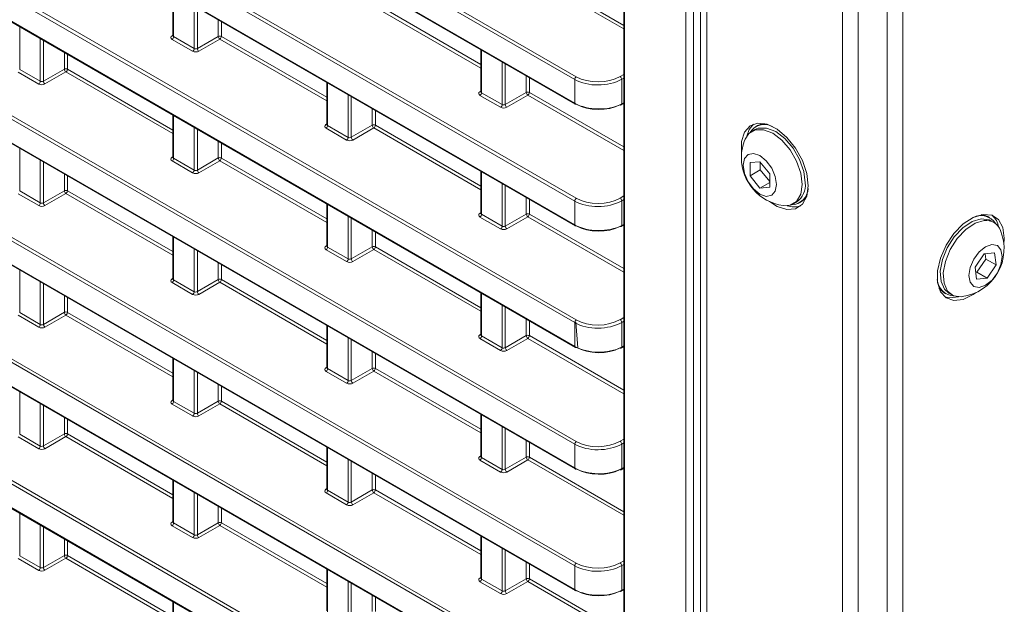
# Model space of a CAD drawing. Header units: millimetres. Extents: x 0 to 1118, y 0 to 864.
# Tile 42 of 156: x 851 to 873, y 256 to 270. Entities that reach past the tile are written whole.
import ezdxf

# ---------------------------------------------------------------- set-up
doc = ezdxf.new("R2010")
doc.units = ezdxf.units.MM

msp = doc.modelspace()

# ---------------------------------------------------------------- linework, layer by layer
at = {"color": 9, "linetype": 'Continuous', "lineweight": 0}
for p, q in [((764.839, 325.232), (863.569, 268.236)), ((863.535, 268.175), (764.804, 325.171)), ((764.804, 324.639), (863.535, 267.643)), ((863.535, 265.451), (764.804, 322.447)), ((764.839, 322.508), (863.569, 265.512)), ((764.804, 321.915), (863.535, 264.919)), ((863.535, 262.727), (764.804, 319.723)), ((764.839, 319.784), (863.569, 262.788)), ((764.804, 319.191), (863.535, 262.195)), ((764.839, 317.06), (863.569, 260.064)), ((863.535, 260.003), (764.804, 316.999)), ((764.804, 316.467), (863.535, 259.471)), ((863.535, 257.279), (764.804, 314.275)), ((764.839, 314.336), (863.569, 257.34)), ((764.804, 313.743), (863.535, 256.747)), ((863.535, 254.555), (764.804, 311.551)), ((764.839, 311.611), (863.569, 254.616)), ((764.804, 311.018), (863.535, 254.023)), ((764.839, 308.887), (863.569, 251.892)), ((863.535, 251.831), (764.804, 308.827)), ((764.804, 308.294), (863.535, 251.298)), ((866.019, 226.205), (866.019, 274.055)), ((866.195, 274.054), (866.195, 226.204)), ((866.495, 226.584), (866.495, 272.923)), ((864.647, 272.41), (864.647, 229.435)), ((869.531, 224.832), (869.531, 271.17)), ((869.884, 224.747), (869.884, 271.086)), ((870.531, 224.747), (870.531, 271.086)), ((870.884, 224.832), (870.884, 271.17)), ((864.632, 269.306), (862.483, 270.547)), ((862.518, 270.608), (864.632, 269.387)), ((854.553, 270.087), (854.553, 269.134)), ((859.07, 269.874), (861.433, 268.51)), ((855.014, 268.868), (855.014, 269.821)), ((855.084, 269.78), (855.084, 268.869)), ((861.433, 268.429), (859.036, 269.813)), ((855.553, 269.14), (855.553, 269.509)), ((855.623, 269.469), (855.623, 269.139)), ((851.106, 269.353), (851.106, 268.4)), ((851.567, 268.134), (851.567, 269.087)), ((851.637, 269.046), (851.637, 268.135)), ((854.517, 269.156), (854.539, 269.169)), ((854.979, 268.807), (854.519, 269.073)), ((854.553, 269.134), (855.014, 268.868)), ((855.084, 268.869), (855.553, 269.14)), ((855.589, 269.079), (855.12, 268.808)), ((857.986, 267.695), (855.589, 269.079)), ((855.623, 269.139), (857.986, 267.776)), ((852.106, 268.406), (852.106, 268.775)), ((861.448, 268.831), (861.448, 267.878)), ((852.176, 268.735), (852.176, 268.405)), ((861.908, 267.612), (861.908, 268.565)), ((851.532, 268.073), (851.071, 268.339)), ((851.106, 268.4), (851.567, 268.134)), ((851.637, 268.135), (852.106, 268.406)), ((852.141, 268.344), (851.672, 268.074)), ((854.539, 266.961), (852.141, 268.344)), ((852.176, 268.405), (854.539, 267.041)), ((861.979, 268.524), (861.979, 267.613)), ((858, 268.097), (858, 267.144)), ((862.447, 267.884), (862.447, 268.254)), ((862.518, 268.213), (862.518, 267.884)), ((863.535, 267.643), (863.535, 268.175)), ((864.551, 268.241), (864.632, 268.288)), ((864.632, 268.206), (864.586, 268.18)), ((864.586, 268.18), (864.586, 267.628)), ((861.412, 267.9), (861.433, 267.913)), ((861.448, 267.878), (861.908, 267.612)), ((861.979, 267.613), (862.447, 267.884)), ((862.518, 267.884), (864.632, 266.663)), ((858.461, 266.878), (858.461, 267.831)), ((858.531, 267.79), (858.531, 266.879)), ((861.874, 267.551), (861.413, 267.817)), ((862.483, 267.823), (862.014, 267.552)), ((864.632, 266.582), (862.483, 267.823)), ((864.586, 267.628), (864.632, 267.653)), ((859, 267.15), (859, 267.519)), ((859.07, 267.479), (859.07, 267.149)), ((854.553, 267.363), (854.553, 266.41)), ((855.014, 266.144), (855.014, 267.097)), ((855.084, 267.056), (855.084, 266.145)), ((857.965, 267.166), (857.986, 267.179)), ((858.427, 266.817), (857.966, 267.083)), ((858, 267.144), (858.461, 266.878)), ((858.531, 266.879), (859, 267.15)), ((859.036, 267.089), (858.567, 266.818)), ((861.433, 265.705), (859.036, 267.089)), ((859.07, 267.149), (861.433, 265.786)), ((855.553, 266.416), (855.553, 266.785)), ((851.106, 266.629), (851.106, 265.676)), ((855.623, 266.745), (855.623, 266.415)), ((851.567, 265.41), (851.567, 266.362)), ((854.517, 266.431), (854.539, 266.445)), ((854.979, 266.083), (854.519, 266.349)), ((854.553, 266.41), (855.014, 266.144)), ((855.084, 266.145), (855.553, 266.416)), ((855.589, 266.354), (855.12, 266.084)), ((857.986, 264.971), (855.589, 266.354)), ((855.623, 266.415), (857.986, 265.051)), ((851.637, 266.322), (851.637, 265.411)), ((852.106, 265.682), (852.106, 266.051)), ((852.176, 266.011), (852.176, 265.681)), ((861.448, 266.107), (861.448, 265.154)), ((851.106, 265.676), (851.567, 265.41)), ((851.637, 265.411), (852.106, 265.682)), ((852.176, 265.681), (854.539, 264.317)), ((861.908, 264.888), (861.908, 265.841)), ((861.979, 265.8), (861.979, 264.889)), ((851.532, 265.349), (851.071, 265.615)), ((852.141, 265.62), (851.672, 265.35)), ((854.539, 264.236), (852.141, 265.62)), ((862.447, 265.16), (862.447, 265.529)), ((862.518, 265.489), (862.518, 265.159)), ((863.535, 264.919), (863.535, 265.451)), ((864.551, 265.517), (864.632, 265.564)), ((864.632, 265.482), (864.586, 265.456)), ((864.586, 265.456), (864.586, 264.904)), ((858, 265.373), (858, 264.42)), ((858.461, 264.154), (858.461, 265.107)), ((858.531, 265.066), (858.531, 264.155)), ((861.412, 265.176), (861.433, 265.189)), ((861.874, 264.827), (861.413, 265.093)), ((861.448, 265.154), (861.908, 264.888)), ((861.979, 264.889), (862.447, 265.16)), ((862.483, 265.099), (862.014, 264.828)), ((864.632, 263.858), (862.483, 265.099)), ((862.518, 265.159), (864.632, 263.939)), ((859, 264.426), (859, 264.795)), ((864.586, 264.904), (864.632, 264.929)), ((854.553, 264.639), (854.553, 263.686)), ((859.07, 264.755), (859.07, 264.425)), ((855.014, 263.42), (855.014, 264.372)), ((857.965, 264.441), (857.986, 264.455)), ((858.427, 264.093), (857.966, 264.359)), ((858, 264.42), (858.461, 264.154)), ((858.531, 264.155), (859, 264.426)), ((859.036, 264.364), (858.567, 264.094)), ((861.433, 262.981), (859.036, 264.364)), ((859.07, 264.425), (861.433, 263.061)), ((855.084, 264.332), (855.084, 263.421)), ((855.553, 263.692), (855.553, 264.061)), ((855.623, 264.021), (855.623, 263.691)), ((851.106, 263.904), (851.106, 262.952)), ((854.517, 263.707), (854.539, 263.721)), ((854.553, 263.686), (855.014, 263.42)), ((855.084, 263.421), (855.553, 263.692)), ((855.623, 263.691), (857.986, 262.327)), ((851.567, 262.686), (851.567, 263.638)), ((851.637, 263.598), (851.637, 262.687)), ((854.979, 263.359), (854.519, 263.625)), ((855.589, 263.63), (855.12, 263.36)), ((857.986, 262.246), (855.589, 263.63)), ((852.106, 262.958), (852.106, 263.327)), ((852.176, 263.287), (852.176, 262.957)), ((861.448, 263.383), (861.448, 262.43)), ((861.908, 262.164), (861.908, 263.117)), ((861.979, 263.076), (861.979, 262.165)), ((851.532, 262.625), (851.071, 262.891)), ((851.106, 262.952), (851.567, 262.686)), ((851.637, 262.687), (852.106, 262.958)), ((852.141, 262.896), (851.672, 262.626)), ((854.539, 261.512), (852.141, 262.896)), ((852.176, 262.957), (854.539, 261.593)), ((862.447, 262.436), (862.447, 262.805)), ((864.551, 262.793), (864.632, 262.84)), ((858, 262.649), (858, 261.696)), ((862.518, 262.765), (862.518, 262.435)), ((863.535, 262.195), (863.535, 262.727)), ((864.632, 262.758), (864.586, 262.731)), ((864.586, 262.731), (864.586, 262.18)), ((858.461, 261.43), (858.461, 262.383)), ((861.412, 262.451), (861.433, 262.465)), ((861.874, 262.103), (861.413, 262.369)), ((861.448, 262.43), (861.908, 262.164)), ((861.979, 262.165), (862.447, 262.436)), ((862.483, 262.374), (862.014, 262.104)), ((864.632, 261.134), (862.483, 262.374)), ((862.518, 262.435), (864.632, 261.215)), ((858.531, 262.342), (858.531, 261.431)), ((864.586, 262.18), (864.632, 262.205)), ((859, 261.702), (859, 262.071)), ((859.07, 262.031), (859.07, 261.701)), ((854.553, 261.914), (854.553, 260.962)), ((857.965, 261.717), (857.986, 261.731)), ((858.531, 261.431), (859, 261.702)), ((859.07, 261.701), (861.433, 260.337)), ((855.014, 260.696), (855.014, 261.648)), ((855.084, 261.608), (855.084, 260.697)), ((858.427, 261.369), (857.966, 261.635)), ((858, 261.696), (858.461, 261.43)), ((859.036, 261.64), (858.567, 261.37)), ((861.433, 260.256), (859.036, 261.64)), ((855.553, 260.968), (855.553, 261.337)), ((855.623, 261.297), (855.623, 260.967)), ((851.106, 261.18), (851.106, 260.228)), ((851.567, 259.962), (851.567, 260.914)), ((851.637, 260.874), (851.637, 259.963)), ((854.517, 260.983), (854.539, 260.997)), ((854.979, 260.635), (854.519, 260.901)), ((854.553, 260.962), (855.014, 260.696)), ((855.084, 260.697), (855.553, 260.968)), ((855.589, 260.906), (855.12, 260.636)), ((857.986, 259.522), (855.589, 260.906)), ((855.623, 260.967), (857.986, 259.603)), ((852.106, 260.233), (852.106, 260.603)), ((861.448, 260.659), (861.448, 259.706)), ((852.176, 260.563), (852.176, 260.233)), ((861.908, 259.44), (861.908, 260.393)), ((851.532, 259.901), (851.071, 260.167)), ((851.106, 260.228), (851.567, 259.962)), ((851.637, 259.963), (852.106, 260.233)), ((852.141, 260.172), (851.672, 259.902)), ((854.539, 258.788), (852.141, 260.172)), ((852.176, 260.233), (854.539, 258.869)), ((861.979, 260.352), (861.979, 259.441)), ((862.447, 259.712), (862.447, 260.081)), ((862.518, 260.041), (862.518, 259.711)), ((863.535, 259.471), (863.535, 260.003)), ((864.551, 260.069), (864.632, 260.116)), ((864.632, 260.034), (864.586, 260.007)), ((864.586, 260.007), (864.586, 259.456)), ((858, 259.924), (858, 258.972)), ((861.412, 259.727), (861.433, 259.741)), ((858.461, 258.706), (858.461, 259.658)), ((858.531, 259.618), (858.531, 258.707)), ((861.874, 259.379), (861.413, 259.645)), ((861.448, 259.706), (861.908, 259.44)), ((861.979, 259.441), (862.447, 259.712)), ((862.483, 259.65), (862.014, 259.38)), ((864.632, 258.41), (862.483, 259.65)), ((862.518, 259.711), (864.632, 258.49)), ((859, 258.978), (859, 259.347)), ((859.07, 259.307), (859.07, 258.977)), ((864.586, 259.456), (864.632, 259.481)), ((854.553, 259.19), (854.553, 258.238)), ((855.014, 257.972), (855.014, 258.924)), ((855.084, 258.884), (855.084, 257.973)), ((857.965, 258.993), (857.986, 259.007)), ((858.427, 258.645), (857.966, 258.911)), ((858, 258.972), (858.461, 258.706)), ((858.531, 258.707), (859, 258.978)), ((859.036, 258.916), (858.567, 258.646)), ((861.433, 257.532), (859.036, 258.916)), ((859.07, 258.977), (861.433, 257.613)), ((851.106, 258.456), (851.106, 257.504)), ((855.553, 258.243), (855.553, 258.613)), ((855.623, 258.573), (855.623, 258.243)), ((851.567, 257.238), (851.567, 258.19)), ((854.517, 258.259), (854.539, 258.272)), ((854.979, 257.911), (854.519, 258.177)), ((854.553, 258.238), (855.014, 257.972)), ((855.084, 257.973), (855.553, 258.243)), ((855.589, 258.182), (855.12, 257.912)), ((857.986, 256.798), (855.589, 258.182)), ((855.623, 258.243), (857.986, 256.879)), ((851.637, 258.15), (851.637, 257.239)), ((852.106, 257.509), (852.106, 257.879)), ((852.176, 257.839), (852.176, 257.509)), ((861.448, 257.934), (861.448, 256.982)), ((861.908, 256.716), (861.908, 257.668)), ((861.979, 257.628), (861.979, 256.717)), ((851.532, 257.177), (851.071, 257.443)), ((851.106, 257.504), (851.567, 257.238)), ((851.637, 257.239), (852.106, 257.509)), ((852.141, 257.448), (851.672, 257.178)), ((854.539, 256.064), (852.141, 257.448)), ((852.176, 257.509), (854.539, 256.145)), ((862.447, 256.988), (862.447, 257.357)), ((862.518, 257.317), (862.518, 256.987)), ((864.551, 257.345), (864.632, 257.392)), ((864.632, 257.31), (864.586, 257.283)), ((858, 257.2), (858, 256.248)), ((863.535, 256.747), (863.535, 257.279)), ((864.586, 257.283), (864.586, 256.732)), ((858.461, 255.982), (858.461, 256.934)), ((858.531, 256.894), (858.531, 255.983)), ((861.412, 257.003), (861.433, 257.017)), ((861.874, 256.655), (861.413, 256.921)), ((861.448, 256.982), (861.908, 256.716)), ((861.979, 256.717), (862.447, 256.988)), ((862.483, 256.926), (862.014, 256.656)), ((864.632, 255.685), (862.483, 256.926)), ((862.518, 256.987), (864.632, 255.766)), ((864.586, 256.732), (864.632, 256.757)), ((854.553, 256.466), (854.553, 255.945)), ((859, 256.254), (859, 256.623)), ((859.07, 256.583), (859.07, 256.253))]:
    msp.add_line(p, q, dxfattribs=at)
at = {"color": 7, "linetype": 'Continuous', "lineweight": 15}
for p, q in [((764.814, 324.616), (863.545, 267.62)), ((764.814, 321.892), (863.545, 264.896)), ((764.814, 319.168), (863.545, 262.172)), ((764.814, 316.444), (863.545, 259.448)), ((764.814, 313.72), (863.545, 256.724)), ((764.814, 310.996), (863.545, 254)), ((764.814, 308.271), (863.545, 251.276)), ((866.349, 273.127), (866.349, 226.788)), ((864.632, 272.43), (864.632, 229.455)), ((854.539, 270.095), (854.539, 269.155)), ((854.539, 269.155), (854.537, 269.149)), ((861.433, 268.839), (861.433, 267.899)), ((857.986, 268.105), (857.986, 267.165)), ((861.433, 267.899), (861.432, 267.893)), ((864.575, 267.605), (864.632, 267.635)), ((854.539, 267.371), (854.539, 266.431)), ((857.986, 267.165), (857.984, 267.159)), ((867.565, 267.053), (867.498, 267.014)), ((867.627, 267.142), (867.585, 267.117)), ((854.539, 266.431), (854.537, 266.425)), ((867.681, 266.331), (867.46, 266.312)), ((867.902, 266.057), (867.681, 266.331)), ((861.433, 266.115), (861.433, 265.175)), ((867.46, 266.312), (867.46, 266.017)), ((867.689, 266.15), (867.46, 266.017)), ((867.689, 266.32), (867.689, 266.15)), ((867.689, 266.15), (867.902, 265.886)), ((867.46, 266.017), (867.681, 265.742)), ((867.902, 265.762), (867.902, 266.057)), ((867.902, 265.87), (867.681, 265.742)), ((867.681, 265.742), (867.902, 265.762)), ((857.986, 265.381), (857.986, 264.441)), ((868.436, 265.39), (868.503, 265.429)), ((868.568, 265.413), (868.611, 265.438)), ((861.433, 265.175), (861.432, 265.169)), ((872.83, 265.076), (872.788, 265.101)), ((872.917, 264.973), (872.85, 265.011)), ((864.575, 264.88), (864.632, 264.911)), ((854.539, 264.647), (854.539, 263.707)), ((857.986, 264.441), (857.984, 264.435)), ((872.701, 264.268), (872.499, 263.972)), ((872.538, 263.855), (872.74, 264.152)), ((872.937, 264.292), (872.701, 264.268)), ((872.74, 264.152), (872.726, 264.271)), ((872.74, 264.152), (872.97, 264.019)), ((872.97, 264.019), (872.937, 264.292)), ((872.499, 263.972), (872.532, 263.699)), ((872.768, 263.723), (872.97, 264.019)), ((854.539, 263.707), (854.537, 263.701)), ((872.513, 263.853), (872.538, 263.855)), ((872.532, 263.699), (872.768, 263.723)), ((872.538, 263.855), (872.768, 263.723)), ((861.433, 263.391), (861.433, 262.451)), ((871.804, 263.397), (871.847, 263.372)), ((871.912, 263.388), (871.979, 263.349)), ((857.986, 262.657), (857.986, 261.717)), ((863.557, 262.735), (863.601, 262.163)), ((861.433, 262.451), (861.432, 262.445)), ((864.575, 262.156), (864.632, 262.187)), ((854.539, 261.923), (854.539, 260.983)), ((857.986, 261.717), (857.984, 261.711)), ((854.539, 260.983), (854.537, 260.977)), ((861.433, 260.667), (861.433, 259.727)), ((857.986, 259.933), (857.986, 258.993)), ((861.433, 259.727), (861.432, 259.721)), ((864.575, 259.432), (864.632, 259.463)), ((854.539, 259.199), (854.539, 258.259)), ((857.986, 258.993), (857.984, 258.987)), ((854.539, 258.259), (854.537, 258.253)), ((861.433, 257.943), (861.433, 257.003)), ((857.986, 257.209), (857.986, 256.269)), ((861.433, 257.003), (861.432, 256.997)), ((864.575, 256.708), (864.632, 256.739)), ((854.539, 256.475), (854.539, 255.943))]:
    msp.add_line(p, q, dxfattribs=at)
at = {"color": 7, "linetype": 'Continuous', "lineweight": 15, "flags": 128}
for points in [[(868.764, 265.795), (868.731, 266.07), (868.634, 266.359), (868.481, 266.637), (868.287, 266.878), (868.069, 267.061), (867.846, 267.171), (867.637, 267.197), (867.462, 267.137), (867.336, 266.996), (867.27, 266.787), (867.27, 266.528), (867.271, 266.52)], [(867.348, 266.834), (867.431, 266.962), (867.577, 267.046), (867.762, 267.048), (867.967, 266.968), (868.172, 266.812), (868.357, 266.597), (868.503, 266.342), (868.597, 266.075), (868.63, 265.819)], [(867.537, 267.175), (867.442, 267.057), (867.387, 266.908)], [(867.565, 267.053), (867.645, 267.085), (867.829, 267.087), (868.034, 267.006), (868.239, 266.851), (868.424, 266.635), (868.571, 266.381), (868.665, 266.114), (868.697, 265.858)], [(867.627, 267.142), (867.71, 267.176), (867.784, 267.187)], [(868.054, 265.821), (868.025, 265.673), (867.945, 265.58), (867.823, 265.556), (867.681, 265.606), (867.538, 265.721), (867.417, 265.884), (867.336, 266.071), (867.307, 266.252), (867.336, 266.401), (867.417, 266.494), (867.538, 266.517), (867.681, 266.468), (867.823, 266.353), (867.945, 266.189), (868.025, 266.003), (868.054, 265.821)], [(867.894, 265.441), (868.069, 265.331), (868.287, 265.263), (868.481, 265.28), (868.634, 265.382), (868.731, 265.559), (868.764, 265.795)], [(868.63, 265.819), (868.597, 265.602), (868.503, 265.443), (868.357, 265.358), (868.205, 265.35)], [(868.728, 265.551), (868.682, 265.493), (868.611, 265.438)], [(873.144, 264.478), (873.153, 264.621), (873.12, 264.857), (873.023, 265.034), (872.871, 265.136), (872.677, 265.153), (872.458, 265.085), (872.235, 264.937), (872.026, 264.722), (871.851, 264.459), (871.725, 264.173), (871.659, 263.888), (871.659, 263.629), (871.725, 263.42), (871.851, 263.279), (872.026, 263.219), (872.235, 263.245), (872.458, 263.355), (872.521, 263.399)], [(871.912, 263.388), (871.816, 263.473), (871.736, 263.648), (871.72, 263.877), (871.768, 264.138), (871.876, 264.405), (872.034, 264.652), (872.226, 264.854), (872.432, 264.992), (872.634, 265.053)], [(872.21, 263.309), (872.195, 263.307), (872.018, 263.33), (871.883, 263.434), (871.804, 263.609), (871.787, 263.839), (871.835, 264.099), (871.944, 264.366), (872.101, 264.613), (872.293, 264.815), (872.499, 264.954), (872.701, 265.014), (872.701, 265.014)], [(872.632, 265.146), (872.705, 265.134), (872.788, 265.101)], [(872.634, 265.053), (872.811, 265.03), (872.85, 265.011)], [(872.877, 264.476), (872.998, 264.453), (873.079, 264.36), (873.108, 264.211), (873.079, 264.03), (872.999, 263.843), (872.878, 263.68), (872.735, 263.565), (872.592, 263.515), (872.471, 263.538), (872.39, 263.631), (872.361, 263.78), (872.39, 263.961), (872.47, 264.147), (872.591, 264.311), (872.734, 264.426), (872.877, 264.476)], [(871.804, 263.397), (871.733, 263.452), (871.687, 263.509)], [(871.82, 263.302), (871.92, 263.28), (872.127, 263.306)]]:
    msp.add_lwpolyline(points, dxfattribs=at)
at = {"color": 9, "linetype": 'Continuous', "lineweight": 0}
for centre, radius, start, end in [((854.533, 269.179), 0.0279, 236.5278, 281.5634), ((854.476, 269.138), 0.077, 303.2297, 357.3477), ((855.588, 269.071), 0.077, 62.6565, 116.7662), ((855.632, 269.145), 0.0793, 183.5222, 236.4778), ((855.546, 269.143), 0.077, 303.2297, 357.3477), ((854.937, 268.872), 0.077, 303.2297, 357.3477), ((855.163, 268.874), 0.0793, 183.5222, 236.4778), ((852.141, 268.337), 0.077, 62.6565, 116.7662), ((852.185, 268.411), 0.0793, 183.5222, 236.4778), ((852.099, 268.409), 0.077, 303.2297, 357.3477), ((851.49, 268.138), 0.077, 303.2297, 357.3477), ((851.716, 268.14), 0.0793, 183.5222, 236.4778), ((863.612, 268.172), 0.077, 123.2297, 177.3477), ((864.507, 268.175), 0.0793, 3.5222, 56.4778), ((861.427, 267.923), 0.0279, 236.5278, 281.5634), ((861.371, 267.882), 0.077, 303.2297, 357.3477), ((862.482, 267.815), 0.077, 62.6565, 116.7662), ((862.527, 267.889), 0.0793, 183.5222, 236.4778), ((862.441, 267.887), 0.077, 303.2297, 357.3477), ((861.832, 267.616), 0.077, 303.2297, 357.3477), ((862.058, 267.618), 0.0793, 183.5222, 236.4778), ((863.559, 267.64), 0.0247, 173.763, 234.9248), ((864.561, 267.625), 0.0251, 303.6566, 5.5302), ((857.98, 267.189), 0.0279, 236.5278, 281.5634), ((857.924, 267.148), 0.077, 303.2297, 357.3477), ((859.035, 267.081), 0.077, 62.6565, 116.7662), ((859.079, 267.155), 0.0793, 183.5222, 236.4778), ((858.993, 267.153), 0.077, 303.2297, 357.3477), ((858.384, 266.882), 0.077, 303.2297, 357.3477), ((858.611, 266.884), 0.0793, 183.5222, 236.4778), ((854.533, 266.455), 0.0279, 236.5278, 281.5634), ((854.476, 266.414), 0.077, 303.2297, 357.3477), ((855.588, 266.347), 0.077, 62.6565, 116.7662), ((855.632, 266.421), 0.0793, 183.5222, 236.4778), ((855.546, 266.419), 0.077, 303.2297, 357.3477), ((854.937, 266.148), 0.077, 303.2297, 357.3477), ((855.163, 266.15), 0.0793, 183.5222, 236.4778), ((852.141, 265.613), 0.077, 62.6565, 116.7662), ((852.185, 265.687), 0.0793, 183.5222, 236.4778), ((852.099, 265.685), 0.077, 303.2297, 357.3477), ((863.612, 265.447), 0.077, 123.2297, 177.3477), ((864.507, 265.451), 0.0793, 3.5222, 56.4778), ((851.49, 265.413), 0.077, 303.2297, 357.3477), ((851.716, 265.416), 0.0793, 183.5222, 236.4778), ((861.427, 265.199), 0.0279, 236.5278, 281.5634), ((861.371, 265.158), 0.077, 303.2297, 357.3477), ((862.482, 265.091), 0.077, 62.6565, 116.7662), ((862.527, 265.165), 0.0793, 183.5222, 236.4778), ((862.441, 265.163), 0.077, 303.2297, 357.3477), ((861.832, 264.892), 0.077, 303.2297, 357.3477), ((862.058, 264.894), 0.0793, 183.5222, 236.4778), ((863.559, 264.916), 0.0247, 173.763, 234.9248), ((864.561, 264.901), 0.0251, 303.6566, 5.5302), ((857.98, 264.465), 0.0279, 236.5278, 281.5634), ((857.924, 264.424), 0.077, 303.2297, 357.3477), ((859.035, 264.357), 0.077, 62.6565, 116.7662), ((859.079, 264.431), 0.0793, 183.5222, 236.4778), ((858.993, 264.429), 0.077, 303.2297, 357.3477), ((858.384, 264.158), 0.077, 303.2297, 357.3477), ((858.611, 264.16), 0.0793, 183.5222, 236.4778), ((854.533, 263.731), 0.0279, 236.5278, 281.5634), ((854.476, 263.69), 0.077, 303.2297, 357.3477), ((855.588, 263.623), 0.077, 62.6565, 116.7662), ((855.632, 263.697), 0.0793, 183.5222, 236.4778), ((855.546, 263.695), 0.077, 303.2297, 357.3477), ((854.937, 263.423), 0.077, 303.2297, 357.3477), ((855.163, 263.426), 0.0793, 183.5222, 236.4778), ((852.141, 262.889), 0.077, 62.6565, 116.7662), ((852.185, 262.962), 0.0793, 183.5222, 236.4778), ((852.099, 262.961), 0.077, 303.2297, 357.3477), ((851.49, 262.689), 0.077, 303.2297, 357.3477), ((851.716, 262.692), 0.0793, 183.5222, 236.4778), ((863.612, 262.723), 0.077, 123.2297, 177.3477), ((864.507, 262.727), 0.0793, 3.5222, 56.4778), ((861.427, 262.475), 0.0279, 236.5278, 281.5634), ((861.371, 262.434), 0.077, 303.2297, 357.3477), ((862.482, 262.367), 0.077, 62.6565, 116.7662), ((862.527, 262.441), 0.0793, 183.5222, 236.4778), ((862.441, 262.439), 0.077, 303.2297, 357.3477), ((861.832, 262.168), 0.077, 303.2297, 357.3477), ((862.058, 262.17), 0.0793, 183.5222, 236.4778), ((863.559, 262.192), 0.0247, 173.763, 234.9248), ((864.561, 262.177), 0.0251, 303.6566, 5.5302), ((857.98, 261.741), 0.0279, 236.5278, 281.5634), ((859.035, 261.633), 0.077, 62.6565, 116.7662), ((859.079, 261.707), 0.0793, 183.5222, 236.4778), ((858.993, 261.705), 0.077, 303.2297, 357.3477), ((857.924, 261.7), 0.077, 303.2297, 357.3477), ((858.384, 261.433), 0.077, 303.2297, 357.3477), ((858.611, 261.436), 0.0793, 183.5222, 236.4778), ((854.533, 261.007), 0.0279, 236.5278, 281.5634), ((854.476, 260.965), 0.077, 303.2297, 357.3477), ((855.588, 260.899), 0.077, 62.6565, 116.7662), ((855.632, 260.972), 0.0793, 183.5222, 236.4778), ((855.546, 260.971), 0.077, 303.2297, 357.3477), ((854.937, 260.699), 0.077, 303.2297, 357.3477), ((855.163, 260.702), 0.0793, 183.5222, 236.4778), ((852.141, 260.165), 0.077, 62.6565, 116.7662), ((852.185, 260.238), 0.0793, 183.5222, 236.4778), ((852.099, 260.237), 0.077, 303.2297, 357.3477), ((851.49, 259.965), 0.077, 303.2297, 357.3477), ((851.716, 259.968), 0.0793, 183.5222, 236.4778), ((863.612, 259.999), 0.077, 123.2297, 177.3477), ((864.507, 260.003), 0.0793, 3.5222, 56.4778), ((861.427, 259.751), 0.0279, 236.5278, 281.5634), ((862.482, 259.643), 0.077, 62.6565, 116.7662), ((861.371, 259.71), 0.077, 303.2297, 357.3477), ((862.527, 259.717), 0.0793, 183.5222, 236.4778), ((862.441, 259.715), 0.077, 303.2297, 357.3477), ((861.832, 259.443), 0.077, 303.2297, 357.3477), ((862.058, 259.446), 0.0793, 183.5222, 236.4778), ((863.559, 259.468), 0.0247, 173.763, 234.9248), ((864.561, 259.453), 0.0251, 303.6566, 5.5302), ((857.98, 259.017), 0.0279, 236.5278, 281.5634), ((857.924, 258.975), 0.077, 303.2297, 357.3477), ((859.035, 258.909), 0.077, 62.6565, 116.7662), ((859.079, 258.982), 0.0793, 183.5222, 236.4778), ((858.993, 258.981), 0.077, 303.2297, 357.3477), ((858.384, 258.709), 0.077, 303.2297, 357.3477), ((858.611, 258.712), 0.0793, 183.5222, 236.4778), ((854.533, 258.283), 0.0279, 236.5278, 281.5634), ((854.476, 258.241), 0.077, 303.2297, 357.3477), ((855.588, 258.175), 0.077, 62.6565, 116.7662), ((855.632, 258.248), 0.0793, 183.5222, 236.4778), ((855.546, 258.247), 0.077, 303.2297, 357.3477), ((854.937, 257.975), 0.077, 303.2297, 357.3477), ((855.163, 257.978), 0.0793, 183.5222, 236.4778), ((852.141, 257.441), 0.077, 62.6565, 116.7662), ((852.185, 257.514), 0.0793, 183.5222, 236.4778), ((852.099, 257.513), 0.077, 303.2297, 357.3477), ((863.612, 257.275), 0.077, 123.2297, 177.3477), ((864.507, 257.278), 0.0793, 3.5222, 56.4778), ((851.49, 257.241), 0.077, 303.2297, 357.3477), ((851.716, 257.244), 0.0793, 183.5222, 236.4778), ((861.427, 257.027), 0.0279, 236.5278, 281.5634), ((861.371, 256.985), 0.077, 303.2297, 357.3477), ((862.482, 256.919), 0.077, 62.6565, 116.7662), ((862.527, 256.992), 0.0793, 183.5222, 236.4778), ((862.441, 256.991), 0.077, 303.2297, 357.3477), ((861.832, 256.719), 0.077, 303.2297, 357.3477), ((862.058, 256.722), 0.0793, 183.5222, 236.4778), ((863.559, 256.744), 0.0247, 173.763, 234.9248), ((864.561, 256.729), 0.0251, 303.6566, 5.5302)]:
    msp.add_arc(centre, radius, start, end, dxfattribs=at)
at = {"color": 7, "linetype": 'Continuous', "lineweight": 15}
for centre, radius, start, end in [((863.555, 267.643), 0.0248, 245.3602, 304.6041), ((864.565, 267.627), 0.0247, 233.6019, 292.9652), ((867.785, 266.776), 0.39, 63.2235, 147.9775), ((868.348, 266.422), 1.081, 157.6017, 180), ((868.348, 266.422), 1.081, 180, 262.3929), ((868.373, 265.757), 0.39, 272.0187, 356.7696), ((868.245, 265.804), 0.455, 304.5077, 6.8045), ((868.446, 265.784), 0.465, 250.1117, 288.6399), ((872.63, 264.735), 0.39, 32.0224, 116.7759), ((872.746, 264.675), 0.342, 20.066, 97.4658), ((872.556, 264.776), 0.481, 10.7841, 47.9782), ((863.555, 264.918), 0.0248, 245.3602, 304.6041), ((864.565, 264.903), 0.0247, 233.6019, 292.9652), ((872.067, 264.381), 1.081, 277.6071, 22.3983), ((872.042, 263.716), 0.39, 183.231, 267.9814), ((863.555, 262.194), 0.0248, 245.3602, 304.6041), ((864.565, 262.179), 0.0247, 233.6019, 292.9652), ((863.555, 259.47), 0.0248, 245.3602, 304.6041), ((864.565, 259.455), 0.0247, 233.6019, 292.9652), ((863.555, 256.746), 0.0248, 245.3602, 304.6041), ((864.565, 256.731), 0.0247, 233.6019, 292.9652)]:
    msp.add_arc(centre, radius, start, end, dxfattribs=at)
at = {"color": 9, "linetype": 'Continuous', "lineweight": 0}
for centre, major_axis, ratio, start_param, end_param in [((854.589, 269.115), (0.1, 0.0015), 0.587275, 2.364613, 3.917956), ((854.589, 269.156), (0.05, 0.0016), 0.597067, 3.122887, 3.908285), ((855.05, 268.849), (0.1, 0.0015), 0.587275, 3.917956, 5.471299), ((855.05, 268.89), (0.05, 0.0016), 0.597067, 3.908285, 5.461628), ((851.602, 268.156), (0.05, 0.0016), 0.597067, 3.908285, 5.461628), ((864.065, 268.491), (0.75, 0.011), 0.586615, 3.918577, 5.471921), ((864.064, 268.532), (0.7, 0.011), 0.587275, 3.917956, 5.471299), ((851.603, 268.115), (0.1, 0.0015), 0.587275, 3.917956, 5.471299), ((861.484, 267.86), (0.1, 0.0015), 0.587275, 2.364613, 3.917956), ((861.483, 267.9), (0.05, 0.0016), 0.597067, 3.122887, 3.908285), ((861.944, 267.593), (0.1, 0.0015), 0.587275, 3.917956, 5.471299), ((861.944, 267.634), (0.05, 0.0016), 0.597067, 3.908285, 5.461628), ((858.036, 267.125), (0.1, 0.0015), 0.587275, 2.364613, 3.917956), ((858.036, 267.166), (0.05, 0.0016), 0.597067, 3.122887, 3.908285), ((858.497, 266.859), (0.1, 0.0015), 0.587275, 3.917956, 5.471299), ((858.497, 266.9), (0.05, 0.0016), 0.597067, 3.908285, 5.461628), ((854.589, 266.391), (0.1, 0.0015), 0.587275, 2.364613, 3.917956), ((854.589, 266.432), (0.05, 0.0016), 0.597067, 3.122887, 3.908285), ((855.05, 266.166), (0.05, 0.0016), 0.597067, 3.908285, 5.461628), ((855.05, 266.125), (0.1, 0.0015), 0.587275, 3.917956, 5.471299), ((864.065, 265.767), (0.75, 0.011), 0.586615, 3.918577, 5.471921), ((864.064, 265.808), (0.7, 0.011), 0.587275, 3.917956, 5.471299), ((851.603, 265.391), (0.1, 0.0015), 0.587275, 3.917956, 5.471299), ((851.602, 265.432), (0.05, 0.0016), 0.597067, 3.908285, 5.461628), ((861.484, 265.135), (0.1, 0.0015), 0.587275, 2.364613, 3.917956), ((861.483, 265.176), (0.05, 0.0016), 0.597067, 3.122887, 3.908285), ((861.944, 264.869), (0.1, 0.0015), 0.587275, 3.917956, 5.471299), ((861.944, 264.91), (0.05, 0.0016), 0.597067, 3.908285, 5.461628), ((858.036, 264.401), (0.1, 0.0015), 0.587275, 2.364613, 3.917956), ((858.036, 264.442), (0.05, 0.0016), 0.597067, 3.122887, 3.908285), ((858.497, 264.176), (0.05, 0.0016), 0.597067, 3.908285, 5.461628), ((858.497, 264.135), (0.1, 0.0015), 0.587275, 3.917956, 5.471299), ((854.589, 263.667), (0.1, 0.0015), 0.587275, 2.364613, 3.917956), ((854.589, 263.708), (0.05, 0.0016), 0.597067, 3.122887, 3.908285), ((855.05, 263.401), (0.1, 0.0015), 0.587275, 3.917956, 5.471299), ((855.05, 263.442), (0.05, 0.0016), 0.597067, 3.908285, 5.461628), ((851.603, 262.667), (0.1, 0.0015), 0.587275, 3.917956, 5.471299), ((851.602, 262.708), (0.05, 0.0016), 0.597067, 3.908285, 5.461628), ((864.065, 263.043), (0.75, 0.011), 0.586615, 3.918577, 5.471921), ((864.064, 263.084), (0.7, 0.011), 0.587275, 3.917956, 5.471299), ((861.484, 262.411), (0.1, 0.0015), 0.587275, 2.364613, 3.917956), ((861.483, 262.452), (0.05, 0.0016), 0.597067, 3.122887, 3.908285), ((861.944, 262.186), (0.05, 0.0016), 0.597067, 3.908285, 5.461628), ((861.944, 262.145), (0.1, 0.0015), 0.587275, 3.917956, 5.471299), ((858.036, 261.677), (0.1, 0.0015), 0.587275, 2.364613, 3.917956), ((858.036, 261.718), (0.05, 0.0016), 0.597067, 3.122887, 3.908285), ((858.497, 261.411), (0.1, 0.0015), 0.587275, 3.917956, 5.471299), ((858.497, 261.452), (0.05, 0.0016), 0.597067, 3.908285, 5.461628), ((854.589, 260.943), (0.1, 0.0015), 0.587275, 2.364613, 3.917956), ((854.589, 260.984), (0.05, 0.0016), 0.597067, 3.122887, 3.908285), ((855.05, 260.677), (0.1, 0.0015), 0.587275, 3.917956, 5.471299), ((855.05, 260.718), (0.05, 0.0016), 0.597067, 3.908285, 5.461628), ((851.602, 259.984), (0.05, 0.0016), 0.597067, 3.908285, 5.461628), ((864.065, 260.319), (0.75, 0.011), 0.586615, 3.918577, 5.471921), ((864.064, 260.359), (0.7, 0.011), 0.587275, 3.917956, 5.471299), ((851.603, 259.943), (0.1, 0.0015), 0.587275, 3.917956, 5.471299), ((861.484, 259.687), (0.1, 0.0015), 0.587275, 2.364613, 3.917956), ((861.483, 259.728), (0.05, 0.0016), 0.597067, 3.122887, 3.908285), ((861.944, 259.421), (0.1, 0.0015), 0.587275, 3.917956, 5.471299), ((861.944, 259.462), (0.05, 0.0016), 0.597067, 3.908285, 5.461628), ((858.036, 258.953), (0.1, 0.0015), 0.587275, 2.364613, 3.917956), ((858.036, 258.994), (0.05, 0.0016), 0.597067, 3.122887, 3.908285), ((858.497, 258.687), (0.1, 0.0015), 0.587275, 3.917956, 5.471299), ((858.497, 258.728), (0.05, 0.0016), 0.597067, 3.908285, 5.461628), ((854.589, 258.219), (0.1, 0.0015), 0.587275, 2.364613, 3.917956), ((854.589, 258.26), (0.05, 0.0016), 0.597067, 3.122887, 3.908285), ((855.05, 257.994), (0.05, 0.0016), 0.597067, 3.908285, 5.461628), ((855.05, 257.953), (0.1, 0.0015), 0.587275, 3.917956, 5.471299), ((864.064, 257.635), (0.7, 0.011), 0.587275, 3.917956, 5.471299), ((851.603, 257.219), (0.1, 0.0015), 0.587275, 3.917956, 5.471299), ((851.602, 257.26), (0.05, 0.0016), 0.597067, 3.908285, 5.461628), ((864.065, 257.595), (0.75, 0.011), 0.586615, 3.918577, 5.471921), ((861.484, 256.963), (0.1, 0.0015), 0.587275, 2.364613, 3.917956), ((861.483, 257.004), (0.05, 0.0016), 0.597067, 3.122887, 3.908285), ((861.944, 256.697), (0.1, 0.0015), 0.587275, 3.917956, 5.471299), ((861.944, 256.738), (0.05, 0.0016), 0.597067, 3.908285, 5.461628)]:
    msp.add_ellipse(centre, major_axis=major_axis, ratio=ratio, start_param=start_param, end_param=end_param, dxfattribs=at)
at = {"color": 7, "linetype": 'Continuous', "lineweight": 15}
for centre, major_axis, ratio, start_param, end_param in [((864.065, 267.939), (0.75, -0.01), 0.567807, 3.934873, 5.488216), ((864.064, 267.898), (0.7, -0.01), 0.567125, 3.935417, 5.48876), ((864.065, 265.215), (0.75, -0.01), 0.567807, 3.934873, 5.488216), ((864.064, 265.174), (0.7, -0.01), 0.567125, 3.935417, 5.48876), ((864.065, 262.491), (0.75, -0.01), 0.567807, 3.934873, 5.488216), ((864.064, 262.45), (0.7, -0.01), 0.567125, 3.935417, 5.48876), ((864.065, 259.767), (0.75, -0.01), 0.567807, 3.934873, 5.488216), ((864.064, 259.726), (0.7, -0.01), 0.567125, 3.935417, 5.48876), ((864.065, 257.043), (0.75, -0.01), 0.567807, 3.934873, 5.488216), ((864.064, 257.002), (0.7, -0.01), 0.567125, 3.935417, 5.48876)]:
    msp.add_ellipse(centre, major_axis=major_axis, ratio=ratio, start_param=start_param, end_param=end_param, dxfattribs=at)

doc.saveas('drawing.dxf')
